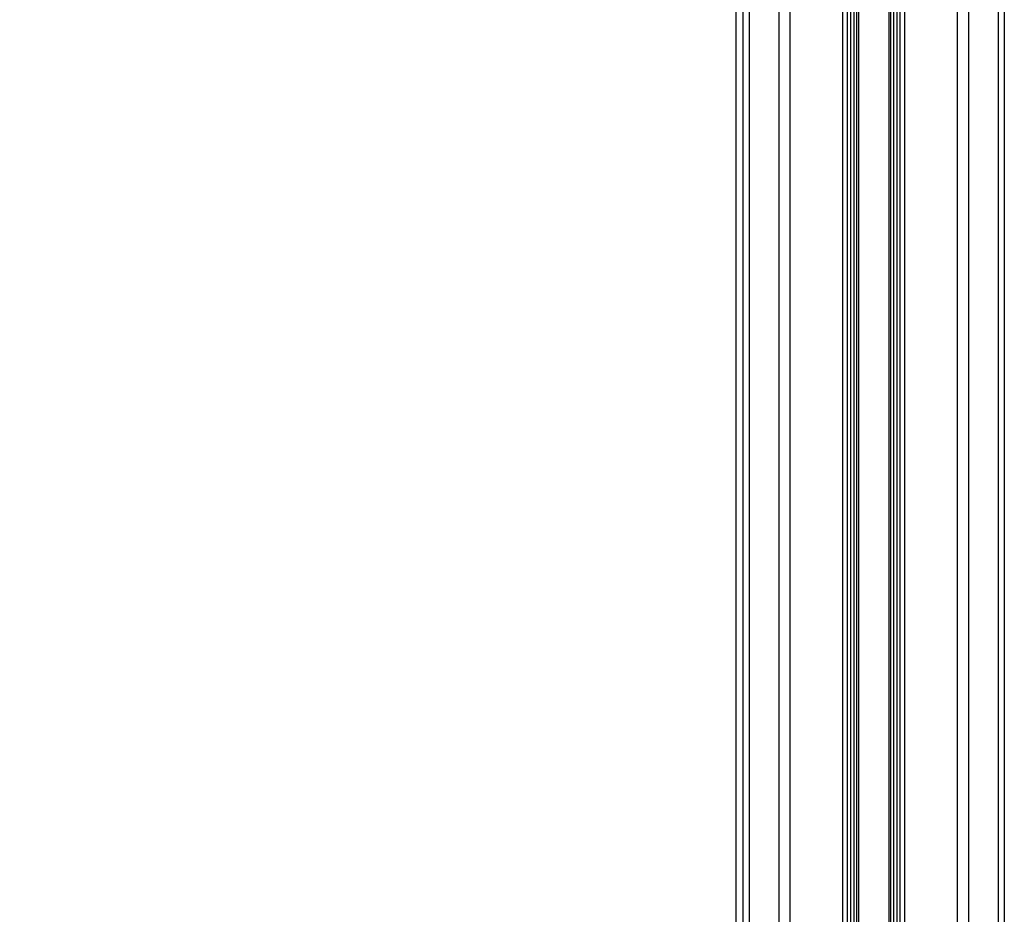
# Model space of a CAD drawing. Header units: millimetres. Extents: x 20 to 26059, y 28 to 17638.
# Tile 14 of 73: x 8295 to 9221, y 5086 to 5927. Entities that reach past the tile are written whole.
import ezdxf

# ---------------------------------------------------------------- set-up
doc = ezdxf.new("R2010")
doc.units = ezdxf.units.MM
doc.layers.add('COMPONENT_GEOMETRY', color=7, linetype='Continuous')
doc.styles.add('SLDTEXTSTYLE0', font='TXT', dxfattribs={"width": 0.75})
doc.dimstyles.new('SLDDIMSTYLE0', dxfattribs={"dimtxt": 150, "dimasz": 6.604, "dimexe": 0, "dimexo": 0.0625, "dimgap": 37.5, "dimtad": 0, "dimtih": 1, "dimtoh": 1, "dimdec": 0, "dimlfac": 0.5, "dimrnd": 1e-09, "dimzin": 12, "dimdsep": 46, "dimtxsty": 'SLDTEXTSTYLE0', "dimsah": 1, "dimcen": 0.09, "dimadec": 0, "dimazin": 3, "dimtfac": 1, "dimtdec": 0, "dimtofl": 0, "dimtmove": 0, "dimatfit": 3, "dimfxl": 1, "dimfrac": 2, "dimtolj": 1, "dimtzin": 12, "dimarcsym": 0})

# ---------------------------------------------------------------- blocks, each defined once
blk = doc.blocks.new('_D_2')
at = {"layer": 'COMPONENT_GEOMETRY', "color": 7, "ltscale": 2}
for p, q in [((9012.3, 8122.33), (943.85, 8122.33)), ((950.2, 8122.33), (950.2, 5128.74)), ((950.2, 1897.03), (950.2, 4890.62)), ((8163.95, 1897.03), (943.85, 1897.03))]:
    blk.add_line(p, q, dxfattribs=at)
for points in [[(950.2, 8122.33), (949.19, 8115.72), (951.22, 8115.72)], [(950.2, 1897.03), (951.22, 1903.63), (949.19, 1903.63)]]:
    blk.add_solid(points, dxfattribs=at)
at = {"layer": 'COMPONENT_GEOMETRY', "color": 7, "ltscale": 2, "insert": (728.54, 5083.98), "char_height": 150, "attachment_point": 1, "style": 'SLDTEXTSTYLE0'}
blk.add_mtext('3113', dxfattribs=at)

msp = doc.modelspace()

# ---------------------------------------------------------------- linework, layer by layer
at = {"color": 8, "linetype": 'Continuous', "lineweight": 25, "ltscale": 2}
for p, q in [((8975.71, 2354.33), (8975.71, 8102.33)), ((8981.17, 8102.33), (8981.17, 2354.33)), ((9009.42, 2354.33), (9009.42, 8102.33)), ((9019.62, 8102.33), (9019.62, 2354.33)), ((9069.53, 2354.33), (9069.53, 8102.33)), ((9127.39, 8102.33), (9127.39, 2354.33)), ((9177.3, 2354.33), (9177.3, 8102.33)), ((9187.5, 8102.33), (9187.5, 2354.33)), ((9215.75, 2354.33), (9215.75, 8102.33)), ((9221.21, 8102.33), (9221.21, 2354.33)), ((9076.75, 2354.33), (9076.75, 6672.22)), ((9079.57, 6672.22), (9079.57, 2354.33)), ((9082.57, 2354.33), (9082.57, 6672.11)), ((9083.99, 6672.09), (9083.99, 2354.33)), ((9112.93, 2354.33), (9112.93, 6672.09)), ((9114.35, 6672.11), (9114.35, 2354.33)), ((9117.35, 2354.33), (9117.35, 6672.22)), ((9120.17, 6672.22), (9120.17, 2354.33)), ((8968.91, 6573.89), (8968.91, 2354.33))]:
    msp.add_line(p, q, dxfattribs=at)
at = {"color": 7, "linetype": 'Continuous', "lineweight": 25, "ltscale": 2}
for p, q in [((9073.82, 2354.33), (9073.82, 8102.33)), ((9123.1, 8102.33), (9123.1, 2354.33)), ((8968.9, 6573.87), (8968.9, 2354.33))]:
    msp.add_line(p, q, dxfattribs=at)

# ---------------------------------------------------------------- dimensions: what is measured, and where the dimension line sits
at = {"layer": 'COMPONENT_GEOMETRY', "color": 7, "ltscale": 2}
dim = msp.add_linear_dim(base=(950.2, 8122.33), p1=(8166.49, 1897.03), p2=(9014.84, 8122.33), angle=90, dimstyle='SLDDIMSTYLE0', dxfattribs=at)
dim.commit()
dim.dimension.update_dxf_attribs({"geometry": '_D_2', "text_midpoint": (950.2, 5009.68), "dimtype": 160})

doc.saveas('drawing.dxf')
